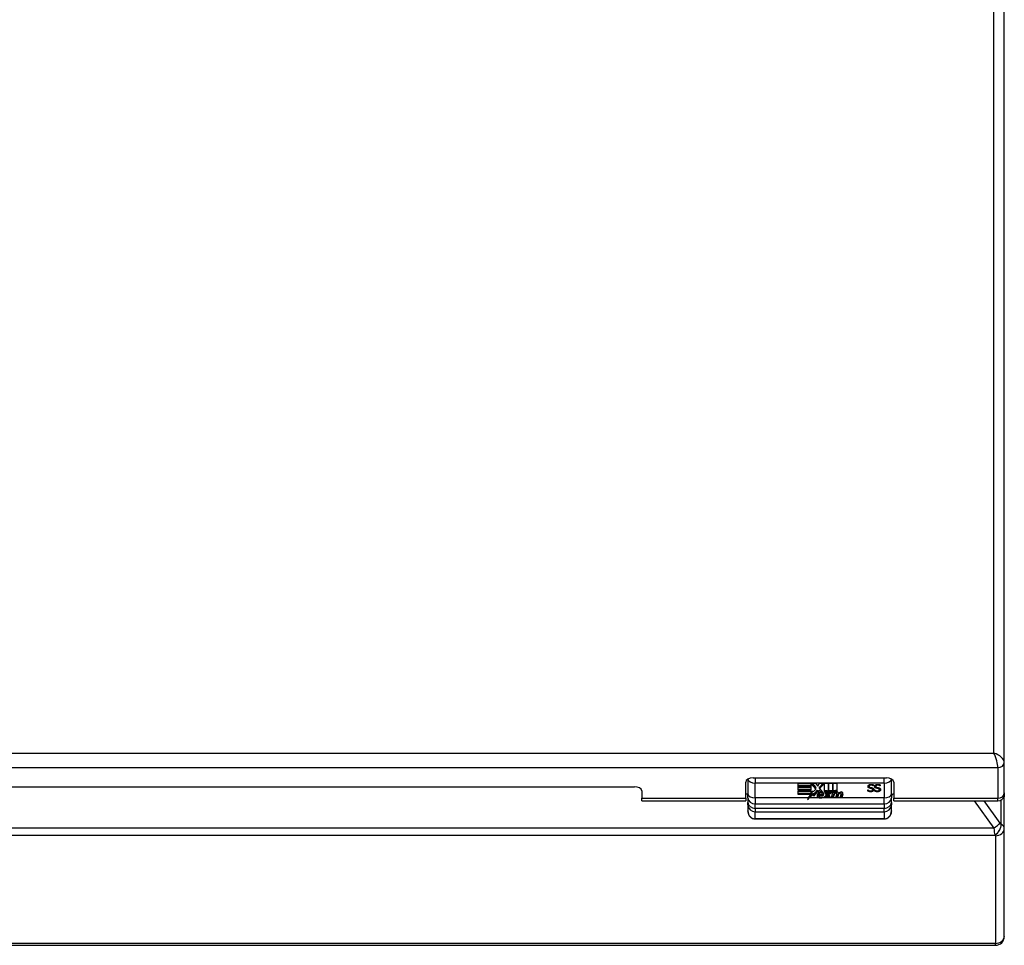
# Model space of a CAD drawing. Header units: inches. Extents: x 10 to 138, y 13 to 85.
# Tile 33 of 41: x 68 to 76, y 41 to 48. Entities that reach past the tile are written whole.
import ezdxf

# ---------------------------------------------------------------- set-up
doc = ezdxf.new("R2010")
doc.units = ezdxf.units.IN
doc.header["$MEASUREMENT"] = 0
doc.layers.add('Visible Edges(ANSI)', color=7, linetype='Continuous', lineweight=25)
doc.layers.add('Visible Tangent Edges(ANSI)', color=7, linetype='Continuous', lineweight=25)

msp = doc.modelspace()

# ---------------------------------------------------------------- linework, layer by layer
at = {"layer": 'Visible Edges(ANSI)'}
for p, q in [((75.8563, 42.3261), (75.8563, 55.3858)), ((75.8563, 42.0763), (75.8563, 42.3261)), ((73.7548, 42.0329), (73.7548, 42.1645)), ((73.7736, 42.1895), (73.7736, 42.0697)), ((73.8148, 42.1989), (74.8978, 42.1989)), ((74.9389, 42.0697), (74.9389, 42.1895)), ((74.9578, 42.1645), (74.9578, 42.0329)), ((62.8623, 42.1272), (72.8503, 42.1272)), ((72.9103, 42.0928), (72.9103, 42.0329)), ((74.1817, 42.1549), (74.3222, 42.1549)), ((74.1817, 42.1273), (74.1817, 42.1549)), ((74.1817, 42.1386), (74.2853, 42.1386)), ((74.2853, 42.1273), (74.1817, 42.1273)), ((74.1817, 42.0961), (74.1817, 42.1237)), ((74.1817, 42.1237), (74.2853, 42.1237)), ((74.1817, 42.1074), (74.2853, 42.1074)), ((74.2853, 42.0961), (74.1817, 42.0961)), ((74.1817, 42.0922), (74.2853, 42.0922)), ((74.1817, 42.0646), (74.1817, 42.0922)), ((74.2853, 42.1544), (74.2853, 42.1549)), ((74.2853, 42.1544), (74.2853, 42.1273)), ((74.3241, 42.1082), (74.2853, 42.1544)), ((74.2853, 42.1237), (74.2853, 42.0961)), ((74.2853, 42.0675), (74.3014, 42.0928)), ((74.2853, 42.0922), (74.2853, 42.0675)), ((74.2943, 42.1549), (74.3241, 42.1195)), ((74.3014, 42.0928), (74.3034, 42.0841)), ((74.3034, 42.0841), (74.3241, 42.1082)), ((74.3056, 42.0624), (74.3385, 42.1003)), ((74.3385, 42.089), (74.3056, 42.0511)), ((74.3222, 42.1549), (74.3407, 42.1325)), ((74.3241, 42.1082), (74.3241, 42.1195)), ((74.3385, 42.089), (74.3385, 42.1003)), ((74.3385, 42.1003), (74.3458, 42.0904)), ((74.3458, 42.0791), (74.3385, 42.089)), ((74.3407, 42.1325), (74.3552, 42.1549)), ((74.3458, 42.0791), (74.3458, 42.0904)), ((74.3552, 42.1549), (74.4255, 42.1549)), ((74.3556, 42.123), (74.3847, 42.1549)), ((74.394, 42.1539), (74.3556, 42.1117)), ((74.3556, 42.1117), (74.3556, 42.123)), ((74.3556, 42.1117), (74.3773, 42.086)), ((74.394, 42.1539), (74.394, 42.1549)), ((74.394, 42.0854), (74.394, 42.1539)), ((74.394, 42.0967), (74.4176, 42.0967)), ((74.4176, 42.0854), (74.394, 42.0854)), ((74.4126, 42.06), (74.3981, 42.083)), ((74.3981, 42.083), (74.4151, 42.083)), ((74.4052, 42.083), (74.4126, 42.0713)), ((74.4151, 42.083), (74.4233, 42.0671)), ((74.4176, 42.0854), (74.4176, 42.0967)), ((74.4176, 42.0967), (74.4255, 42.0815)), ((74.4255, 42.0702), (74.4176, 42.0854)), ((74.4255, 42.1549), (74.4255, 42.0702)), ((74.4255, 42.0671), (74.4395, 42.083)), ((74.4299, 42.0765), (74.4299, 42.1549)), ((74.4299, 42.1549), (74.4611, 42.1549)), ((74.4299, 42.0878), (74.4378, 42.0967)), ((74.4378, 42.0854), (74.4299, 42.0765)), ((74.4311, 42.0714), (74.444, 42.083)), ((74.4567, 42.083), (74.4311, 42.0601)), ((74.4378, 42.0854), (74.4378, 42.0967)), ((74.4378, 42.0967), (74.4611, 42.0967)), ((74.4611, 42.0854), (74.4378, 42.0854)), ((74.4395, 42.083), (74.4567, 42.083)), ((74.4526, 42.036), (74.4627, 42.083)), ((74.4611, 42.1549), (74.4611, 42.0854)), ((74.4627, 42.083), (74.4746, 42.083)), ((74.4655, 42.0854), (74.4655, 42.1549)), ((74.4655, 42.1549), (74.4967, 42.1549)), ((74.4655, 42.0967), (74.4784, 42.0967)), ((74.4784, 42.0854), (74.4655, 42.0854)), ((74.4737, 42.0747), (74.4737, 42.083)), ((74.4746, 42.083), (74.4737, 42.0747)), ((74.4778, 42.0801), (74.4784, 42.0854)), ((74.4784, 42.0854), (74.4784, 42.0967)), ((74.4967, 42.1549), (74.4967, 42.0866)), ((74.7483, 42.1005), (74.749, 42.1005)), ((74.7483, 42.0908), (74.7483, 42.1005)), ((74.7586, 42.1306), (74.7586, 42.1419)), ((74.7866, 42.1026), (74.7866, 42.1139)), ((74.793, 42.1334), (74.793, 42.1429)), ((74.7937, 42.1334), (74.793, 42.1334)), ((74.7937, 42.1426), (74.7937, 42.1334)), ((74.8026, 42.1005), (74.8032, 42.1005)), ((74.8026, 42.0908), (74.8026, 42.1005)), ((74.8129, 42.1306), (74.8129, 42.1419)), ((74.8409, 42.1026), (74.8409, 42.1139)), ((74.8473, 42.1334), (74.8473, 42.1429)), ((74.848, 42.1334), (74.8473, 42.1334)), ((74.848, 42.1426), (74.848, 42.1334)), ((72.9103, 42.0118), (72.9103, 42.0329)), ((72.9103, 42.0118), (73.7548, 42.0118)), ((73.7736, 42.0658), (73.7548, 42.0658)), ((73.7548, 42.0329), (73.7548, 42.0118)), ((73.7736, 42.0358), (73.7736, 42.0697)), ((73.7736, 42.0358), (73.7736, 41.9994)), ((74.1817, 42.0759), (74.2835, 42.0759)), ((74.2835, 42.0646), (74.1817, 42.0646)), ((74.2652, 42.0358), (74.2835, 42.0646)), ((74.3035, 42.0633), (74.2715, 42.0358)), ((74.2733, 42.0486), (74.3035, 42.0746)), ((74.2835, 42.0646), (74.2835, 42.0759)), ((74.3035, 42.0633), (74.3035, 42.0746)), ((74.3035, 42.0746), (74.3056, 42.0624)), ((74.3056, 42.0511), (74.3035, 42.0633)), ((74.3056, 42.0511), (74.3056, 42.0624)), ((74.3492, 42.054), (74.3492, 42.0653)), ((74.3496, 42.0564), (74.3496, 42.0677)), ((74.3496, 42.0677), (74.3511, 42.0677)), ((74.388, 42.0564), (74.3496, 42.0564)), ((74.3511, 42.0641), (74.3511, 42.0754)), ((74.3511, 42.0641), (74.3763, 42.0641)), ((74.3775, 42.0677), (74.388, 42.0677)), ((74.3776, 42.068), (74.3776, 42.0793)), ((74.3811, 42.0461), (74.3811, 42.0383)), ((74.3867, 42.036), (74.4126, 42.06)), ((74.4037, 42.036), (74.3867, 42.036)), ((74.388, 42.0564), (74.388, 42.0677)), ((74.3989, 42.0473), (74.4037, 42.0473)), ((74.4037, 42.0473), (74.4179, 42.0641)), ((74.4179, 42.0528), (74.4037, 42.036)), ((74.4037, 42.036), (74.4037, 42.0473)), ((74.4126, 42.06), (74.4126, 42.0713)), ((74.4179, 42.0528), (74.4179, 42.0641)), ((74.4179, 42.0641), (74.4204, 42.0641)), ((74.4204, 42.0528), (74.4179, 42.0528)), ((74.4204, 42.0528), (74.4204, 42.0641)), ((74.4204, 42.0641), (74.4283, 42.0473)), ((74.4283, 42.036), (74.4204, 42.0528)), ((74.4233, 42.0671), (74.4255, 42.0671)), ((74.4283, 42.036), (74.4283, 42.0473)), ((74.4283, 42.0473), (74.4387, 42.0473)), ((74.4453, 42.036), (74.4283, 42.036)), ((74.4311, 42.0601), (74.4311, 42.0714)), ((74.4311, 42.0601), (74.4453, 42.036)), ((74.4664, 42.036), (74.4526, 42.036)), ((74.455, 42.0473), (74.4664, 42.0473)), ((74.4664, 42.0473), (74.4706, 42.0666)), ((74.4706, 42.0553), (74.4664, 42.036)), ((74.4664, 42.036), (74.4664, 42.0473)), ((74.4737, 42.0747), (74.4768, 42.0747)), ((74.4881, 42.036), (74.4945, 42.0657)), ((74.502, 42.036), (74.4881, 42.036)), ((74.4906, 42.0473), (74.502, 42.0473)), ((74.4947, 42.0675), (74.4947, 42.0788)), ((74.502, 42.0473), (74.5062, 42.0666)), ((74.5062, 42.0553), (74.502, 42.036)), ((74.502, 42.036), (74.502, 42.0473)), ((74.5062, 42.0553), (74.5062, 42.0666)), ((74.5127, 42.0698), (74.5127, 42.0764)), ((74.5234, 42.036), (74.5298, 42.0657)), ((74.5373, 42.036), (74.5234, 42.036)), ((74.5258, 42.0473), (74.5373, 42.0473)), ((74.53, 42.0675), (74.53, 42.0788)), ((74.5373, 42.0473), (74.544, 42.0758)), ((74.5443, 42.0655), (74.5373, 42.036)), ((74.5373, 42.036), (74.5373, 42.0473)), ((74.9389, 42.0697), (74.9389, 42.0358)), ((74.9389, 41.9994), (74.9389, 42.0358)), ((74.9578, 42.0118), (74.9578, 42.0329)), ((74.9578, 42.0118), (75.8033, 42.0118)), ((75.8526, 42.0455), (75.8563, 42.0455)), ((75.8563, 42.0763), (75.8563, 42.0704)), ((75.8563, 42.0704), (75.8563, 42.0455)), ((75.8563, 41.7872), (75.8563, 42.0455)), ((73.7736, 41.9798), (73.7736, 41.9994)), ((73.7736, 41.9798), (73.7736, 41.9303)), ((74.9389, 41.9994), (74.9389, 41.9798)), ((74.9389, 41.9303), (74.9389, 41.9798)), ((74.8799, 41.8633), (73.8326, 41.8633)), ((75.8563, 40.912), (75.8563, 41.7872)), ((75.8563, 40.912), (75.8563, 40.9094)), ((59.9283, 40.8374), (75.7843, 40.8374))]:
    msp.add_line(p, q, dxfattribs=at)
at = {"layer": 'Visible Edges(ANSI)', "flags": 128}
for points in [[(74.7715, 42.0863), (74.7703, 42.0863), (74.769, 42.0863), (74.7678, 42.0863), (74.7667, 42.0864), (74.7655, 42.0865), (74.7644, 42.0866), (74.7633, 42.0867), (74.7623, 42.0868), (74.7613, 42.087), (74.7603, 42.0872), (74.7594, 42.0874), (74.7585, 42.0876), (74.7576, 42.0878), (74.7567, 42.088), (74.7558, 42.0883), (74.7549, 42.0885), (74.7541, 42.0888), (74.7532, 42.089), (74.7524, 42.0893), (74.7515, 42.0896), (74.7507, 42.0899), (74.7499, 42.0902), (74.7491, 42.0905), (74.7483, 42.0908)], [(74.7488, 42.1298), (74.7488, 42.1309), (74.749, 42.1321), (74.7492, 42.1332), (74.7495, 42.1342), (74.75, 42.1353), (74.7505, 42.1363), (74.7511, 42.1372), (74.7518, 42.1382), (74.7526, 42.1391), (74.7535, 42.1399), (74.7544, 42.1408), (74.7555, 42.1416), (74.7567, 42.1424), (74.7579, 42.1431), (74.7591, 42.1437), (74.7604, 42.1443), (74.7618, 42.1448), (74.7632, 42.1452), (74.7646, 42.1455), (74.7661, 42.1458), (74.7677, 42.1461), (74.7693, 42.1462), (74.7709, 42.1463), (74.7726, 42.1464)], [(74.7534, 42.1193), (74.753, 42.1196), (74.7527, 42.1199), (74.7524, 42.1203), (74.7521, 42.1206), (74.7517, 42.121), (74.7515, 42.1214), (74.7512, 42.1218), (74.7509, 42.1221), (74.7507, 42.1225), (74.7504, 42.123), (74.7502, 42.1234), (74.75, 42.1238), (74.7498, 42.1242), (74.7496, 42.1247), (74.7495, 42.1251), (74.7493, 42.1256), (74.7492, 42.1261), (74.7491, 42.1266), (74.749, 42.1271), (74.7489, 42.1276), (74.7489, 42.1281), (74.7488, 42.1287), (74.7488, 42.1292), (74.7488, 42.1298)], [(74.749, 42.1005), (74.7498, 42.0999), (74.7506, 42.0993), (74.7514, 42.0988), (74.7522, 42.0983), (74.7531, 42.0978), (74.7539, 42.0973), (74.7548, 42.0968), (74.7557, 42.0964), (74.7566, 42.096), (74.7576, 42.0956), (74.7585, 42.0953), (74.7595, 42.0949), (74.7605, 42.0946), (74.7615, 42.0943), (74.7624, 42.094), (74.7634, 42.0938), (74.7643, 42.0936), (74.7653, 42.0934), (74.7662, 42.0933), (74.7672, 42.0932), (74.7681, 42.0931), (74.769, 42.093), (74.7699, 42.093), (74.7709, 42.0929)], [(74.75, 42.1352), (74.7501, 42.135), (74.7502, 42.1348), (74.7503, 42.1346), (74.7504, 42.1343), (74.7505, 42.1341), (74.7506, 42.1339), (74.7507, 42.1337), (74.7509, 42.1335), (74.751, 42.1333), (74.7511, 42.1331), (74.7513, 42.1329), (74.7514, 42.1327), (74.7516, 42.1325), (74.7517, 42.1323), (74.7519, 42.1322), (74.752, 42.132), (74.7522, 42.1318), (74.7523, 42.1316), (74.7525, 42.1314), (74.7527, 42.1312), (74.7529, 42.1311), (74.753, 42.1309), (74.7532, 42.1307), (74.7534, 42.1306)], [(74.7534, 42.1306), (74.7536, 42.1304), (74.7538, 42.1302), (74.754, 42.13), (74.7543, 42.1299), (74.7545, 42.1297), (74.7547, 42.1295), (74.7549, 42.1294), (74.7552, 42.1292), (74.7554, 42.1291), (74.7556, 42.1289), (74.7559, 42.1288), (74.7561, 42.1286), (74.7564, 42.1285), (74.7566, 42.1284), (74.7569, 42.1282), (74.7571, 42.1281), (74.7574, 42.128), (74.7576, 42.1278), (74.7579, 42.1277), (74.7582, 42.1276), (74.7584, 42.1275), (74.7587, 42.1274), (74.759, 42.1273), (74.7593, 42.1272)], [(74.7651, 42.1142), (74.7645, 42.1143), (74.7639, 42.1144), (74.7633, 42.1146), (74.7627, 42.1147), (74.7622, 42.1149), (74.7616, 42.1151), (74.7611, 42.1152), (74.7606, 42.1154), (74.76, 42.1156), (74.7595, 42.1158), (74.759, 42.116), (74.7585, 42.1162), (74.7581, 42.1164), (74.7576, 42.1166), (74.7571, 42.1168), (74.7567, 42.117), (74.7562, 42.1173), (74.7558, 42.1175), (74.7554, 42.1178), (74.755, 42.1181), (74.7546, 42.1184), (74.7542, 42.1187), (74.7538, 42.119), (74.7534, 42.1193)], [(74.7586, 42.1419), (74.7586, 42.1419), (74.7586, 42.142), (74.7586, 42.1421), (74.7586, 42.1422), (74.7586, 42.1422), (74.7586, 42.1423), (74.7586, 42.1424), (74.7586, 42.1424), (74.7586, 42.1425), (74.7587, 42.1426), (74.7587, 42.1427), (74.7587, 42.1427), (74.7587, 42.1428), (74.7587, 42.1429), (74.7587, 42.1429), (74.7587, 42.143), (74.7587, 42.1431), (74.7587, 42.1431), (74.7587, 42.1432), (74.7588, 42.1433), (74.7588, 42.1433), (74.7588, 42.1434), (74.7588, 42.1435), (74.7588, 42.1435)], [(74.7733, 42.1397), (74.7722, 42.1397), (74.7712, 42.1396), (74.7701, 42.1395), (74.7692, 42.1394), (74.7682, 42.1393), (74.7673, 42.1391), (74.7665, 42.1388), (74.7656, 42.1386), (74.7649, 42.1383), (74.7641, 42.1379), (74.7634, 42.1376), (74.7627, 42.1372), (74.762, 42.1368), (74.7614, 42.1363), (74.7609, 42.1358), (74.7604, 42.1353), (74.76, 42.1348), (74.7596, 42.1343), (74.7593, 42.1337), (74.7591, 42.1331), (74.7589, 42.1325), (74.7587, 42.1319), (74.7587, 42.1312), (74.7586, 42.1306)], [(74.7586, 42.1306), (74.7586, 42.13), (74.7587, 42.1294), (74.7588, 42.1288), (74.7589, 42.1283), (74.759, 42.1278), (74.7592, 42.1273), (74.7594, 42.1268), (74.7597, 42.1263), (74.76, 42.1259), (74.7603, 42.1255), (74.7606, 42.1251), (74.761, 42.1247), (74.7614, 42.1244), (74.7619, 42.124), (74.7623, 42.1237), (74.7628, 42.1234), (74.7634, 42.1231), (74.7639, 42.1228), (74.7645, 42.1226), (74.7651, 42.1223), (74.7658, 42.1221), (74.7664, 42.1219), (74.7671, 42.1217), (74.7679, 42.1215)], [(74.7779, 42.1115), (74.7774, 42.1116), (74.7768, 42.1118), (74.7763, 42.1119), (74.7758, 42.112), (74.7753, 42.1121), (74.7748, 42.1122), (74.7743, 42.1123), (74.7738, 42.1124), (74.7733, 42.1125), (74.7728, 42.1126), (74.7724, 42.1127), (74.7719, 42.1128), (74.7715, 42.1129), (74.771, 42.113), (74.7705, 42.1131), (74.7699, 42.1132), (74.7694, 42.1133), (74.7689, 42.1134), (74.7683, 42.1135), (74.7677, 42.1136), (74.7671, 42.1138), (74.7664, 42.1139), (74.7658, 42.114), (74.7651, 42.1142)], [(74.7679, 42.1215), (74.7684, 42.1214), (74.7689, 42.1213), (74.7694, 42.1212), (74.77, 42.1211), (74.7706, 42.121), (74.7712, 42.1208), (74.7718, 42.1207), (74.7724, 42.1206), (74.7731, 42.1204), (74.7738, 42.1203), (74.7745, 42.1202), (74.7752, 42.12), (74.7759, 42.1199), (74.7766, 42.1198), (74.7773, 42.1196), (74.7779, 42.1195), (74.7785, 42.1194), (74.7792, 42.1192), (74.7798, 42.1191), (74.7803, 42.119), (74.7809, 42.1188), (74.7814, 42.1187), (74.7819, 42.1186), (74.7824, 42.1185)], [(74.7709, 42.0929), (74.7721, 42.093), (74.7734, 42.093), (74.7745, 42.0931), (74.7756, 42.0932), (74.7767, 42.0934), (74.7777, 42.0936), (74.7787, 42.0938), (74.7796, 42.0941), (74.7804, 42.0944), (74.7812, 42.0948), (74.782, 42.0952), (74.7827, 42.0956), (74.7833, 42.0961), (74.7839, 42.0965), (74.7844, 42.097), (74.7849, 42.0976), (74.7853, 42.0981), (74.7856, 42.0987), (74.786, 42.0993), (74.7862, 42.0999), (74.7864, 42.1005), (74.7865, 42.1012), (74.7866, 42.1019), (74.7866, 42.1026)], [(74.79, 42.0915), (74.7895, 42.0911), (74.7889, 42.0907), (74.7883, 42.0903), (74.7877, 42.09), (74.7871, 42.0896), (74.7864, 42.0893), (74.7858, 42.089), (74.7851, 42.0887), (74.7844, 42.0884), (74.7838, 42.0881), (74.7831, 42.0879), (74.7823, 42.0876), (74.7816, 42.0874), (74.7808, 42.0872), (74.7801, 42.087), (74.7792, 42.0869), (74.7784, 42.0867), (74.7775, 42.0866), (74.7766, 42.0865), (74.7756, 42.0864), (74.7747, 42.0863), (74.7736, 42.0863), (74.7726, 42.0863), (74.7715, 42.0863)], [(74.7726, 42.1464), (74.7736, 42.1464), (74.7746, 42.1464), (74.7756, 42.1463), (74.7765, 42.1463), (74.7775, 42.1462), (74.7784, 42.1461), (74.7794, 42.146), (74.7803, 42.1459), (74.7812, 42.1458), (74.7821, 42.1457), (74.783, 42.1456), (74.7839, 42.1454), (74.7848, 42.1452), (74.7856, 42.1451), (74.7865, 42.1449), (74.7873, 42.1447), (74.7882, 42.1445), (74.789, 42.1442), (74.7898, 42.144), (74.7906, 42.1437), (74.7914, 42.1435), (74.7922, 42.1432), (74.7929, 42.1429), (74.7937, 42.1426)], [(74.793, 42.1334), (74.7924, 42.1338), (74.7918, 42.1342), (74.7912, 42.1346), (74.7906, 42.135), (74.7899, 42.1354), (74.7892, 42.1358), (74.7884, 42.1361), (74.7877, 42.1365), (74.7869, 42.1368), (74.7861, 42.1372), (74.7852, 42.1375), (74.7844, 42.1378), (74.7835, 42.1381), (74.7826, 42.1384), (74.7817, 42.1386), (74.7808, 42.1389), (74.7799, 42.1391), (74.7789, 42.1392), (74.778, 42.1394), (74.7771, 42.1395), (74.7761, 42.1396), (74.7752, 42.1396), (74.7742, 42.1397), (74.7733, 42.1397)], [(74.7866, 42.1026), (74.7866, 42.1032), (74.7866, 42.1038), (74.7865, 42.1043), (74.7864, 42.1048), (74.7863, 42.1053), (74.7861, 42.1058), (74.7859, 42.1062), (74.7857, 42.1067), (74.7855, 42.1071), (74.7852, 42.1075), (74.7849, 42.1079), (74.7846, 42.1083), (74.7842, 42.1086), (74.7838, 42.109), (74.7834, 42.1093), (74.7829, 42.1096), (74.7824, 42.1099), (74.7818, 42.1102), (74.7813, 42.1104), (74.7807, 42.1107), (74.78, 42.1109), (74.7794, 42.1111), (74.7787, 42.1113), (74.7779, 42.1115)], [(74.7824, 42.1185), (74.7836, 42.1182), (74.7847, 42.1178), (74.7858, 42.1174), (74.7868, 42.1171), (74.7878, 42.1166), (74.7887, 42.1162), (74.7896, 42.1157), (74.7904, 42.1152), (74.7911, 42.1147), (74.7918, 42.1141), (74.7925, 42.1136), (74.7931, 42.113), (74.7936, 42.1123), (74.7941, 42.1117), (74.7946, 42.111), (74.795, 42.1103), (74.7953, 42.1096), (74.7956, 42.1088), (74.7959, 42.1081), (74.7961, 42.1073), (74.7963, 42.1064), (74.7964, 42.1056), (74.7964, 42.1047), (74.7965, 42.1039)], [(74.786, 42.1174), (74.7861, 42.1172), (74.7861, 42.1171), (74.7862, 42.117), (74.7862, 42.1169), (74.7862, 42.1167), (74.7863, 42.1166), (74.7863, 42.1164), (74.7864, 42.1163), (74.7864, 42.1162), (74.7864, 42.116), (74.7865, 42.1159), (74.7865, 42.1157), (74.7865, 42.1156), (74.7865, 42.1155), (74.7866, 42.1153), (74.7866, 42.1152), (74.7866, 42.115), (74.7866, 42.1149), (74.7866, 42.1147), (74.7866, 42.1146), (74.7866, 42.1144), (74.7866, 42.1142), (74.7866, 42.1141), (74.7866, 42.1139)], [(74.7864, 42.1006), (74.7866, 42.1006), (74.7867, 42.1007), (74.7869, 42.1008), (74.787, 42.1009), (74.7872, 42.101), (74.7874, 42.1011), (74.7875, 42.1012), (74.7877, 42.1012), (74.7878, 42.1013), (74.788, 42.1014), (74.7881, 42.1015), (74.7883, 42.1016), (74.7884, 42.1017), (74.7886, 42.1018), (74.7887, 42.1019), (74.7889, 42.102), (74.789, 42.1021), (74.7892, 42.1022), (74.7893, 42.1023), (74.7895, 42.1024), (74.7896, 42.1025), (74.7898, 42.1026), (74.7899, 42.1027), (74.79, 42.1028)], [(74.79, 42.1028), (74.7903, 42.103), (74.7906, 42.1033), (74.7909, 42.1035), (74.7912, 42.1038), (74.7914, 42.104), (74.7917, 42.1043), (74.792, 42.1045), (74.7922, 42.1048), (74.7925, 42.105), (74.7927, 42.1053), (74.7929, 42.1056), (74.7931, 42.1059), (74.7934, 42.1062), (74.7936, 42.1064), (74.7938, 42.1067), (74.794, 42.107), (74.7942, 42.1073), (74.7944, 42.1076), (74.7945, 42.108), (74.7947, 42.1083), (74.7949, 42.1086), (74.795, 42.1089), (74.7952, 42.1093), (74.7953, 42.1096)], [(74.7965, 42.1039), (74.7965, 42.1033), (74.7964, 42.1027), (74.7964, 42.1021), (74.7963, 42.1016), (74.7962, 42.101), (74.796, 42.1005), (74.7959, 42.0999), (74.7957, 42.0993), (74.7955, 42.0988), (74.7953, 42.0982), (74.795, 42.0977), (74.7948, 42.0971), (74.7945, 42.0966), (74.7942, 42.0961), (74.7938, 42.0955), (74.7935, 42.095), (74.7931, 42.0946), (74.7927, 42.0941), (74.7923, 42.0936), (74.7919, 42.0932), (74.7915, 42.0927), (74.791, 42.0923), (74.7905, 42.0919), (74.79, 42.0915)], [(74.8258, 42.0863), (74.8245, 42.0863), (74.8233, 42.0863), (74.8221, 42.0863), (74.8209, 42.0864), (74.8198, 42.0865), (74.8187, 42.0866), (74.8176, 42.0867), (74.8166, 42.0868), (74.8156, 42.087), (74.8146, 42.0872), (74.8136, 42.0874), (74.8127, 42.0876), (74.8118, 42.0878), (74.8109, 42.088), (74.8101, 42.0883), (74.8092, 42.0885), (74.8083, 42.0888), (74.8075, 42.089), (74.8066, 42.0893), (74.8058, 42.0896), (74.805, 42.0899), (74.8042, 42.0902), (74.8034, 42.0905), (74.8026, 42.0908)], [(74.8031, 42.1298), (74.8031, 42.1309), (74.8033, 42.1321), (74.8035, 42.1332), (74.8038, 42.1342), (74.8042, 42.1353), (74.8048, 42.1363), (74.8054, 42.1372), (74.8061, 42.1382), (74.8069, 42.1391), (74.8077, 42.1399), (74.8087, 42.1408), (74.8098, 42.1416), (74.8109, 42.1424), (74.8121, 42.1431), (74.8134, 42.1437), (74.8147, 42.1443), (74.816, 42.1448), (74.8174, 42.1452), (74.8189, 42.1455), (74.8204, 42.1458), (74.8219, 42.1461), (74.8235, 42.1462), (74.8252, 42.1463), (74.8269, 42.1464)], [(74.8077, 42.1193), (74.8073, 42.1196), (74.807, 42.1199), (74.8066, 42.1203), (74.8063, 42.1206), (74.806, 42.121), (74.8057, 42.1214), (74.8055, 42.1218), (74.8052, 42.1221), (74.8049, 42.1225), (74.8047, 42.123), (74.8045, 42.1234), (74.8043, 42.1238), (74.8041, 42.1242), (74.8039, 42.1247), (74.8038, 42.1251), (74.8036, 42.1256), (74.8035, 42.1261), (74.8034, 42.1266), (74.8033, 42.1271), (74.8032, 42.1276), (74.8031, 42.1281), (74.8031, 42.1287), (74.8031, 42.1292), (74.8031, 42.1298)], [(74.8032, 42.1005), (74.804, 42.0999), (74.8048, 42.0993), (74.8056, 42.0988), (74.8065, 42.0983), (74.8073, 42.0978), (74.8082, 42.0973), (74.8091, 42.0968), (74.81, 42.0964), (74.8109, 42.096), (74.8119, 42.0956), (74.8128, 42.0953), (74.8138, 42.0949), (74.8148, 42.0946), (74.8157, 42.0943), (74.8167, 42.094), (74.8177, 42.0938), (74.8186, 42.0936), (74.8196, 42.0934), (74.8205, 42.0933), (74.8214, 42.0932), (74.8224, 42.0931), (74.8233, 42.093), (74.8242, 42.093), (74.8251, 42.0929)], [(74.8042, 42.1352), (74.8043, 42.135), (74.8044, 42.1348), (74.8045, 42.1346), (74.8047, 42.1343), (74.8048, 42.1341), (74.8049, 42.1339), (74.805, 42.1337), (74.8051, 42.1335), (74.8053, 42.1333), (74.8054, 42.1331), (74.8055, 42.1329), (74.8057, 42.1327), (74.8058, 42.1325), (74.806, 42.1323), (74.8061, 42.1322), (74.8063, 42.132), (74.8064, 42.1318), (74.8066, 42.1316), (74.8068, 42.1314), (74.8069, 42.1312), (74.8071, 42.1311), (74.8073, 42.1309), (74.8075, 42.1307), (74.8077, 42.1306)], [(74.8077, 42.1306), (74.8079, 42.1304), (74.8081, 42.1302), (74.8083, 42.13), (74.8085, 42.1299), (74.8088, 42.1297), (74.809, 42.1295), (74.8092, 42.1294), (74.8094, 42.1292), (74.8097, 42.1291), (74.8099, 42.1289), (74.8101, 42.1288), (74.8104, 42.1286), (74.8106, 42.1285), (74.8109, 42.1284), (74.8111, 42.1282), (74.8114, 42.1281), (74.8117, 42.128), (74.8119, 42.1278), (74.8122, 42.1277), (74.8124, 42.1276), (74.8127, 42.1275), (74.813, 42.1274), (74.8133, 42.1273), (74.8135, 42.1272)], [(74.8194, 42.1142), (74.8188, 42.1143), (74.8182, 42.1144), (74.8176, 42.1146), (74.817, 42.1147), (74.8165, 42.1149), (74.8159, 42.1151), (74.8154, 42.1152), (74.8148, 42.1154), (74.8143, 42.1156), (74.8138, 42.1158), (74.8133, 42.116), (74.8128, 42.1162), (74.8123, 42.1164), (74.8119, 42.1166), (74.8114, 42.1168), (74.8109, 42.117), (74.8105, 42.1173), (74.8101, 42.1175), (74.8096, 42.1178), (74.8092, 42.1181), (74.8088, 42.1184), (74.8084, 42.1187), (74.808, 42.119), (74.8077, 42.1193)], [(74.8129, 42.1419), (74.8129, 42.1419), (74.8129, 42.142), (74.8129, 42.1421), (74.8129, 42.1422), (74.8129, 42.1422), (74.8129, 42.1423), (74.8129, 42.1424), (74.8129, 42.1424), (74.8129, 42.1425), (74.8129, 42.1426), (74.8129, 42.1427), (74.8129, 42.1427), (74.8129, 42.1428), (74.813, 42.1429), (74.813, 42.1429), (74.813, 42.143), (74.813, 42.1431), (74.813, 42.1431), (74.813, 42.1432), (74.813, 42.1433), (74.813, 42.1433), (74.813, 42.1434), (74.8131, 42.1435), (74.8131, 42.1435)], [(74.8275, 42.1397), (74.8265, 42.1397), (74.8254, 42.1396), (74.8244, 42.1395), (74.8234, 42.1394), (74.8225, 42.1393), (74.8216, 42.1391), (74.8207, 42.1388), (74.8199, 42.1386), (74.8191, 42.1383), (74.8184, 42.1379), (74.8176, 42.1376), (74.8169, 42.1372), (74.8163, 42.1368), (74.8157, 42.1363), (74.8152, 42.1358), (74.8147, 42.1353), (74.8143, 42.1348), (74.8139, 42.1343), (74.8136, 42.1337), (74.8133, 42.1331), (74.8131, 42.1325), (74.813, 42.1319), (74.8129, 42.1312), (74.8129, 42.1306)], [(74.8129, 42.1306), (74.8129, 42.13), (74.813, 42.1294), (74.813, 42.1288), (74.8132, 42.1283), (74.8133, 42.1278), (74.8135, 42.1273), (74.8137, 42.1268), (74.814, 42.1263), (74.8142, 42.1259), (74.8145, 42.1255), (74.8149, 42.1251), (74.8153, 42.1247), (74.8157, 42.1244), (74.8161, 42.124), (74.8166, 42.1237), (74.8171, 42.1234), (74.8176, 42.1231), (74.8182, 42.1228), (74.8188, 42.1226), (74.8194, 42.1223), (74.82, 42.1221), (74.8207, 42.1219), (74.8214, 42.1217), (74.8221, 42.1215)], [(74.8322, 42.1115), (74.8316, 42.1116), (74.8311, 42.1118), (74.8306, 42.1119), (74.8301, 42.112), (74.8296, 42.1121), (74.8291, 42.1122), (74.8286, 42.1123), (74.8281, 42.1124), (74.8276, 42.1125), (74.8271, 42.1126), (74.8266, 42.1127), (74.8262, 42.1128), (74.8257, 42.1129), (74.8252, 42.113), (74.8247, 42.1131), (74.8242, 42.1132), (74.8237, 42.1133), (74.8231, 42.1134), (74.8225, 42.1135), (74.8219, 42.1136), (74.8213, 42.1138), (74.8207, 42.1139), (74.8201, 42.114), (74.8194, 42.1142)], [(74.8221, 42.1215), (74.8226, 42.1214), (74.8232, 42.1213), (74.8237, 42.1212), (74.8243, 42.1211), (74.8249, 42.121), (74.8255, 42.1208), (74.8261, 42.1207), (74.8267, 42.1206), (74.8274, 42.1204), (74.8281, 42.1203), (74.8287, 42.1202), (74.8295, 42.12), (74.8302, 42.1199), (74.8309, 42.1198), (74.8315, 42.1196), (74.8322, 42.1195), (74.8328, 42.1194), (74.8334, 42.1192), (74.834, 42.1191), (74.8346, 42.119), (74.8351, 42.1188), (74.8357, 42.1187), (74.8362, 42.1186), (74.8367, 42.1185)], [(74.8251, 42.0929), (74.8264, 42.093), (74.8276, 42.093), (74.8288, 42.0931), (74.8299, 42.0932), (74.831, 42.0934), (74.832, 42.0936), (74.8329, 42.0938), (74.8338, 42.0941), (74.8347, 42.0944), (74.8355, 42.0948), (74.8362, 42.0952), (74.8369, 42.0956), (74.8376, 42.0961), (74.8381, 42.0965), (74.8387, 42.097), (74.8391, 42.0976), (74.8396, 42.0981), (74.8399, 42.0987), (74.8402, 42.0993), (74.8405, 42.0999), (74.8407, 42.1005), (74.8408, 42.1012), (74.8409, 42.1019), (74.8409, 42.1026)], [(74.8443, 42.0915), (74.8437, 42.0911), (74.8432, 42.0907), (74.8426, 42.0903), (74.8419, 42.09), (74.8413, 42.0896), (74.8407, 42.0893), (74.84, 42.089), (74.8394, 42.0887), (74.8387, 42.0884), (74.838, 42.0881), (74.8373, 42.0879), (74.8366, 42.0876), (74.8359, 42.0874), (74.8351, 42.0872), (74.8343, 42.087), (74.8335, 42.0869), (74.8326, 42.0867), (74.8318, 42.0866), (74.8308, 42.0865), (74.8299, 42.0864), (74.8289, 42.0863), (74.8279, 42.0863), (74.8269, 42.0863), (74.8258, 42.0863)], [(74.8269, 42.1464), (74.8279, 42.1464), (74.8289, 42.1464), (74.8298, 42.1463), (74.8308, 42.1463), (74.8318, 42.1462), (74.8327, 42.1461), (74.8336, 42.146), (74.8346, 42.1459), (74.8355, 42.1458), (74.8364, 42.1457), (74.8373, 42.1456), (74.8382, 42.1454), (74.839, 42.1452), (74.8399, 42.1451), (74.8408, 42.1449), (74.8416, 42.1447), (74.8424, 42.1445), (74.8433, 42.1442), (74.8441, 42.144), (74.8449, 42.1437), (74.8457, 42.1435), (74.8464, 42.1432), (74.8472, 42.1429), (74.848, 42.1426)], [(74.8473, 42.1334), (74.8467, 42.1338), (74.8461, 42.1342), (74.8455, 42.1346), (74.8448, 42.135), (74.8441, 42.1354), (74.8434, 42.1358), (74.8427, 42.1361), (74.8419, 42.1365), (74.8411, 42.1368), (74.8403, 42.1372), (74.8395, 42.1375), (74.8386, 42.1378), (74.8377, 42.1381), (74.8368, 42.1384), (74.8359, 42.1386), (74.835, 42.1389), (74.8341, 42.1391), (74.8332, 42.1392), (74.8323, 42.1394), (74.8313, 42.1395), (74.8304, 42.1396), (74.8295, 42.1396), (74.8285, 42.1397), (74.8275, 42.1397)], [(74.8409, 42.1026), (74.8409, 42.1032), (74.8409, 42.1038), (74.8408, 42.1043), (74.8407, 42.1048), (74.8406, 42.1053), (74.8404, 42.1058), (74.8402, 42.1062), (74.84, 42.1067), (74.8397, 42.1071), (74.8395, 42.1075), (74.8392, 42.1079), (74.8388, 42.1083), (74.8385, 42.1086), (74.8381, 42.109), (74.8376, 42.1093), (74.8372, 42.1096), (74.8367, 42.1099), (74.8361, 42.1102), (74.8355, 42.1104), (74.8349, 42.1107), (74.8343, 42.1109), (74.8336, 42.1111), (74.8329, 42.1113), (74.8322, 42.1115)], [(74.8367, 42.1185), (74.8379, 42.1182), (74.839, 42.1178), (74.8401, 42.1174), (74.8411, 42.1171), (74.8421, 42.1166), (74.843, 42.1162), (74.8438, 42.1157), (74.8447, 42.1152), (74.8454, 42.1147), (74.8461, 42.1141), (74.8468, 42.1136), (74.8473, 42.113), (74.8479, 42.1123), (74.8484, 42.1117), (74.8488, 42.111), (74.8492, 42.1103), (74.8496, 42.1096), (74.8499, 42.1088), (74.8501, 42.1081), (74.8504, 42.1073), (74.8505, 42.1064), (74.8506, 42.1056), (74.8507, 42.1047), (74.8507, 42.1039)], [(74.8403, 42.1174), (74.8403, 42.1172), (74.8404, 42.1171), (74.8404, 42.117), (74.8405, 42.1169), (74.8405, 42.1167), (74.8406, 42.1166), (74.8406, 42.1164), (74.8406, 42.1163), (74.8407, 42.1162), (74.8407, 42.116), (74.8407, 42.1159), (74.8408, 42.1157), (74.8408, 42.1156), (74.8408, 42.1155), (74.8408, 42.1153), (74.8408, 42.1152), (74.8409, 42.115), (74.8409, 42.1149), (74.8409, 42.1147), (74.8409, 42.1146), (74.8409, 42.1144), (74.8409, 42.1142), (74.8409, 42.1141), (74.8409, 42.1139)], [(74.8407, 42.1006), (74.8408, 42.1006), (74.841, 42.1007), (74.8412, 42.1008), (74.8413, 42.1009), (74.8415, 42.101), (74.8416, 42.1011), (74.8418, 42.1012), (74.8419, 42.1012), (74.8421, 42.1013), (74.8422, 42.1014), (74.8424, 42.1015), (74.8425, 42.1016), (74.8427, 42.1017), (74.8428, 42.1018), (74.843, 42.1019), (74.8431, 42.102), (74.8433, 42.1021), (74.8434, 42.1022), (74.8436, 42.1023), (74.8437, 42.1024), (74.8439, 42.1025), (74.844, 42.1026), (74.8442, 42.1027), (74.8443, 42.1028)], [(74.8443, 42.1028), (74.8446, 42.103), (74.8449, 42.1033), (74.8452, 42.1035), (74.8454, 42.1038), (74.8457, 42.104), (74.846, 42.1043), (74.8462, 42.1045), (74.8465, 42.1048), (74.8467, 42.105), (74.847, 42.1053), (74.8472, 42.1056), (74.8474, 42.1059), (74.8476, 42.1062), (74.8478, 42.1064), (74.848, 42.1067), (74.8482, 42.107), (74.8484, 42.1073), (74.8486, 42.1076), (74.8488, 42.108), (74.849, 42.1083), (74.8491, 42.1086), (74.8493, 42.1089), (74.8494, 42.1093), (74.8496, 42.1096)], [(74.8507, 42.1039), (74.8507, 42.1033), (74.8507, 42.1027), (74.8506, 42.1021), (74.8505, 42.1016), (74.8504, 42.101), (74.8503, 42.1005), (74.8502, 42.0999), (74.85, 42.0993), (74.8498, 42.0988), (74.8496, 42.0982), (74.8493, 42.0977), (74.849, 42.0971), (74.8488, 42.0966), (74.8484, 42.0961), (74.8481, 42.0955), (74.8478, 42.095), (74.8474, 42.0946), (74.847, 42.0941), (74.8466, 42.0936), (74.8462, 42.0932), (74.8457, 42.0927), (74.8453, 42.0923), (74.8448, 42.0919), (74.8443, 42.0915)], [(75.8563, 42.0704), (75.8563, 42.0696), (75.8563, 42.0688), (75.8562, 42.0681), (75.8562, 42.0673), (75.8562, 42.0666), (75.8562, 42.0659), (75.8562, 42.0652), (75.8562, 42.0645), (75.8562, 42.0638), (75.8561, 42.0632), (75.8561, 42.0625), (75.8561, 42.0619), (75.856, 42.0612), (75.856, 42.0606), (75.856, 42.06), (75.8559, 42.0594), (75.8559, 42.0588), (75.8558, 42.0583), (75.8557, 42.0577), (75.8557, 42.0572), (75.8556, 42.0566), (75.8555, 42.0561), (75.8554, 42.0556), (75.8554, 42.0551)], [(73.8326, 41.8633), (73.8253, 41.8638), (73.8182, 41.8653), (73.8115, 41.8676), (73.8053, 41.8707), (73.7997, 41.8744), (73.7948, 41.8786), (73.7867, 41.8879), (73.7807, 41.898), (73.7767, 41.9086), (73.7743, 41.9194), (73.7736, 41.9303)], [(74.9389, 41.9303), (74.9382, 41.9194), (74.9358, 41.9086), (74.9318, 41.898), (74.9259, 41.8879), (74.9177, 41.8786), (74.9128, 41.8744), (74.9072, 41.8707), (74.901, 41.8676), (74.8943, 41.8653), (74.8872, 41.8638), (74.8799, 41.8633)]]:
    msp.add_lwpolyline(points, dxfattribs=at)
at = {"layer": 'Visible Edges(ANSI)'}
for centre, radius, start, end in [((74.9586, 42.0495), 0.0197, 92.51036, 180), ((75.8033, 42.0648), 0.053, 270, 349.46407), ((75.7843, 40.9094), 0.072, 270, 0)]:
    msp.add_arc(centre, radius, start, end, dxfattribs=at)
for centre, major_axis, ratio, start_param, end_param in [((73.8148, 42.1645), (-0.06, 0), 0.573576, 4.712389, 6.283185), ((74.8978, 42.1645), (0.06, 0), 0.573576, 0, 1.570796), ((72.8503, 42.0928), (0.06, 0), 0.573576, 0, 1.570796), ((74.3695, 42.0697), (0.0346, 0), 0.819152, 1.639078, 2.324404), ((74.3695, 42.0584), (-0.0346, 0), 0.819152, 4.486876, 5.465997), ((74.3695, 42.0584), (0.0314, 0), 0.819152, 1.403394, 2.341681), ((74.3686, 42.0736), (-0.0176, 0), 0.819152, 5.813736, 6.160969), ((74.3734, 42.0707), (0.016, 0), 0.819152, 0.416165, 1.484929), ((74.3675, 42.0793), (0.01, 0), 0.819152, 0, 0.54418), ((74.498, 42.0636), (0.0252, 0), 0.819152, 1.56168, 2.572814), ((74.4961, 42.0659), (-0.0252, 0), 0.819152, 4.691362, 5.525449), ((74.4961, 42.0772), (0.0252, 0), 0.819152, 1.549769, 2.351775), ((74.4879, 42.081), (0.0063, 0), 0.819152, 0.411149, 0.589618), ((74.4818, 42.0788), (0.0129, 0), 0.819152, 0, 0.411149), ((74.4981, 42.0755), (0.0106, 0), 0.819152, 0.29658, 1.56168), ((74.5327, 42.0631), (0.0258, 0), 0.819152, 1.56519, 2.686948), ((74.5231, 42.081), (0.0063, 0), 0.819152, 0.411003, 0.608057), ((74.5171, 42.0788), (0.0129, 0), 0.819152, 0, 0.411003), ((74.5328, 42.0752), (0.011, 0), 0.819152, 0.322446, 1.56519), ((74.2715, 42.1487), (-0.1771, -0.1888), 0.314772, 1.171496, 1.247049), ((74.2652, 42.1487), (-0.0901, -0.1956), 0.249553, 0.998858, 1.074412), ((74.3558, 42.0533), (-0.0207, 0), 0.819152, 6.223227, 7.706685), ((74.3768, 42.0523), (-0.0418, 0), 0.819152, 5.483273, 6.223227), ((74.3558, 42.0646), (-0.0207, 0), 0.819152, 0.300091, 1.41803), ((74.3592, 42.054), (-0.0101, 0), 0.819152, 5.995661, 7.412036), ((74.3592, 42.0653), (-0.0101, 0), 0.819152, 5.995661, 6.283185), ((74.3686, 42.0624), (-0.0176, 0), 0.819152, 5.050628, 6.160969), ((74.3621, 42.0882), (-0.0637, 0), 0.819152, 1.4235, 1.873336), ((74.3687, 42.0704), (0.0322, 0), 0.819152, 4.270443, 5.106151), ((74.3666, 42.0671), (-0.0115, 0), 0.819152, 4.034593, 5.050628), ((74.3675, 42.068), (0.01, 0), 0.819152, 5.784976, 7.176186), ((74.3609, 42.0662), (0.0296, 0), 0.819152, 5.867021, 6.69935), ((74.3609, 42.0775), (0.0296, 0), 0.819152, 5.867021, 6.048248), ((74.5187, 42.0597), (-0.0488, 0), 0.819152, 5.881613, 6.108652), ((74.5187, 42.0484), (-0.0488, 0), 0.819152, 5.717685, 6.108652), ((74.4886, 42.064), (-0.0132, 0), 0.819152, 4.817632, 5.717685), ((74.4879, 42.0697), (-0.0063, 0), 0.819152, 3.552742, 4.817632), ((74.4818, 42.0675), (0.0129, 0), 0.819152, 6.108652, 6.694335), ((74.5544, 42.0603), (-0.0488, 0), 0.819152, 5.89785, 6.123063), ((74.5544, 42.049), (-0.0488, 0), 0.819152, 5.734426, 6.123063), ((74.4794, 42.0708), (0.0302, 0), 0.819152, 0.063127, 0.29658), ((74.5239, 42.064), (-0.0132, 0), 0.819152, 4.818901, 5.717844), ((74.5231, 42.0697), (-0.0063, 0), 0.819152, 3.552596, 4.818901), ((74.5171, 42.0675), (0.0129, 0), 0.819152, 6.108516, 6.694188), ((74.5146, 42.0702), (0.0302, 0), 0.819152, 6.091199, 6.605631)]:
    msp.add_ellipse(centre, major_axis=major_axis, ratio=ratio, start_param=start_param, end_param=end_param, dxfattribs=at)
at = {"layer": 'Visible Tangent Edges(ANSI)'}
for p, q in [((75.7723, 42.3996), (75.7723, 55.434)), ((59.9403, 42.3996), (75.7723, 42.3996)), ((59.9093, 42.2827), (75.8033, 42.2827)), ((75.8033, 42.2827), (75.8033, 42.0329)), ((73.8326, 42.1989), (73.8326, 42.1573)), ((74.8799, 42.1573), (74.8799, 42.1989)), ((73.8326, 42.0358), (73.8326, 42.1573)), ((73.8326, 42.1573), (74.8799, 42.1573)), ((74.3628, 42.076), (74.3628, 42.0835)), ((74.3738, 42.0744), (74.3738, 42.0838)), ((74.4872, 42.0748), (74.4872, 42.0822)), ((74.4937, 42.0717), (74.4937, 42.083)), ((74.5225, 42.0748), (74.5225, 42.0825)), ((74.5289, 42.0717), (74.5289, 42.083)), ((74.7534, 42.1193), (74.7534, 42.1306)), ((74.7651, 42.1142), (74.7651, 42.1223)), ((74.7715, 42.0863), (74.7715, 42.0929)), ((74.7733, 42.1397), (74.7733, 42.1464)), ((74.7779, 42.1115), (74.7779, 42.1195)), ((74.79, 42.0915), (74.79, 42.1028)), ((74.8077, 42.1193), (74.8077, 42.1306)), ((74.8194, 42.1142), (74.8194, 42.1223)), ((74.8258, 42.0863), (74.8258, 42.0929)), ((74.8275, 42.1397), (74.8275, 42.1464)), ((74.8322, 42.1115), (74.8322, 42.1195)), ((74.8443, 42.0915), (74.8443, 42.1028)), ((74.8799, 42.1573), (74.8799, 42.0358)), ((72.9103, 42.0329), (73.7548, 42.0329)), ((74.2652, 42.0358), (73.8326, 42.0358)), ((73.8326, 42.0358), (73.8326, 41.9874)), ((74.8799, 42.0358), (74.2715, 42.0358)), ((74.3527, 42.0365), (74.3527, 42.0477)), ((74.4706, 42.0553), (74.4706, 42.0666)), ((74.4774, 42.0698), (74.4774, 42.0755)), ((74.5443, 42.0655), (74.5443, 42.0749)), ((74.8799, 41.9874), (74.8799, 42.0358)), ((74.9578, 42.0329), (75.8033, 42.0329)), ((75.6108, 42.0118), (75.7705, 41.7893)), ((75.8214, 41.831), (75.6916, 42.0118)), ((75.8033, 42.0118), (75.8033, 42.0329)), ((75.8311, 41.8221), (75.8311, 42.0197)), ((73.8326, 41.9874), (74.8799, 41.9874)), ((73.8326, 41.951), (73.8326, 41.9874)), ((73.8326, 41.951), (73.8326, 41.9231)), ((74.8799, 41.951), (73.8326, 41.951)), ((73.8326, 41.8648), (73.8326, 41.9231)), ((73.8326, 41.9231), (74.8799, 41.9231)), ((74.8799, 41.9874), (74.8799, 41.951)), ((74.8799, 41.9231), (74.8799, 41.951)), ((74.8799, 41.9231), (74.8799, 41.8648)), ((73.8326, 41.8648), (73.8326, 41.8633)), ((74.8799, 41.8648), (73.8326, 41.8648)), ((74.8799, 41.8633), (74.8799, 41.8648)), ((75.7705, 41.7893), (59.942, 41.7893)), ((59.9321, 41.7338), (75.7804, 41.7338)), ((75.7843, 41.7282), (75.7843, 40.853)), ((75.7843, 40.853), (59.9283, 40.853)), ((75.7843, 40.8374), (75.7843, 40.853))]:
    msp.add_line(p, q, dxfattribs=at)
at = {"layer": 'Visible Tangent Edges(ANSI)', "flags": 128}
for points in [[(75.8326, 41.8212), (75.8326, 41.8212), (75.8325, 41.8213), (75.8324, 41.8213), (75.8324, 41.8213), (75.8323, 41.8214), (75.8323, 41.8214), (75.8322, 41.8215), (75.8321, 41.8215), (75.8321, 41.8215), (75.832, 41.8216), (75.8319, 41.8216), (75.8319, 41.8216), (75.8318, 41.8217), (75.8317, 41.8217), (75.8317, 41.8218), (75.8316, 41.8218), (75.8315, 41.8218), (75.8315, 41.8219), (75.8314, 41.8219), (75.8313, 41.822), (75.8313, 41.822), (75.8312, 41.822), (75.8311, 41.8221), (75.8311, 41.8221)], [(75.7802, 41.7347), (75.7802, 41.7347), (75.7802, 41.7346), (75.7802, 41.7346), (75.7802, 41.7346), (75.7802, 41.7345), (75.7802, 41.7345), (75.7802, 41.7344), (75.7802, 41.7344), (75.7803, 41.7344), (75.7803, 41.7343), (75.7803, 41.7343), (75.7803, 41.7342), (75.7803, 41.7342), (75.7803, 41.7342), (75.7803, 41.7341), (75.7803, 41.7341), (75.7803, 41.7341), (75.7803, 41.734), (75.7804, 41.734), (75.7804, 41.7339), (75.7804, 41.7339), (75.7804, 41.7339), (75.7804, 41.7338), (75.7804, 41.7338)]]:
    msp.add_lwpolyline(points, dxfattribs=at)
at = {"layer": 'Visible Tangent Edges(ANSI)'}
for centre, major_axis, ratio, start_param, end_param in [((75.7723, 42.3515), (0.0821, -0.035), 0.508052, 0.213448, 1.784244), ((75.7723, 42.3515), (0.0264, -0.0838), 0.193262, 0.550024, 2.120821), ((75.8033, 42.3261), (0.053, 0), 0.819152, 4.712389, 6.283185), ((73.8326, 42.1911), (-0.0591, 0), 0.573576, 0.046561, 1.570796), ((74.8799, 42.1911), (0.0591, 0), 0.573576, 4.712389, 6.236624), ((73.8326, 42.0697), (-0.0591, 0), 0.573576, 0, 1.570796), ((73.8326, 42.0358), (-0.0591, 0), 0.819152, 0, 1.570796), ((74.8799, 42.0697), (0.0591, 0), 0.573576, 4.712389, 6.283185), ((74.8799, 42.0358), (0.0591, 0), 0.819152, 4.712389, 6.283185), ((75.8033, 42.0763), (0.053, 0), 0.819152, 4.712389, 6.283185), ((73.8326, 41.9994), (-0.0591, 0), 0.819152, 0, 1.570796), ((73.8326, 41.9798), (-0.0591, 0), 0.961262, 0, 1.570796), ((73.8326, 41.9303), (0, -0.0655), 0.902284, 4.712389, 6.283185), ((74.8799, 41.9994), (0.0591, 0), 0.819152, 4.712389, 6.283185), ((74.8799, 41.9798), (0.0591, 0), 0.961262, 4.712389, 6.283185), ((74.8799, 41.9303), (0, -0.0655), 0.902284, 0, 1.570796), ((75.7705, 41.8018), (-0.0585, -0.042), 0.141783, 1.469343, 2.516541), ((75.7804, 41.8042), (0.0082, -0.086), 0.132177, 4.874359, 5.640945), ((75.7802, 41.7929), (-0.0365, -0.062), 0.571547, 0.800426, 2.35792), ((75.7804, 41.7928), (-0.0372, -0.0616), 0.594238, 0.793977, 2.364773), ((75.7843, 41.7872), (0.072, 0), 0.819152, 4.712389, 6.283185), ((75.8313, 41.8334), (-0.0124, 0.0124), 0.520567, 1.265364, 2.03195), ((75.7703, 41.7872), (0.086, 0), 0.573576, 0, 0.759137), ((75.7703, 41.7282), (0.014, 0), 0.573576, 0, 0.759137), ((75.7843, 40.912), (0.072, 0), 0.819152, 4.712389, 6.283185)]:
    msp.add_ellipse(centre, major_axis=major_axis, ratio=ratio, start_param=start_param, end_param=end_param, dxfattribs=at)

doc.saveas('drawing.dxf')
